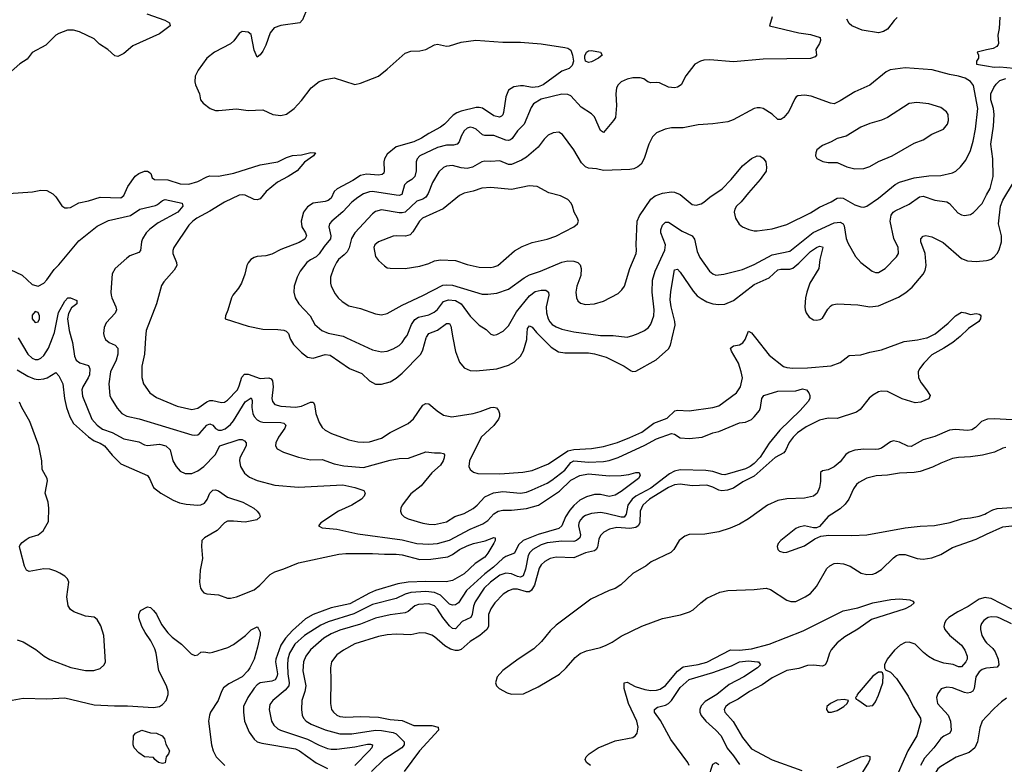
# Model space of a CAD drawing. Header units: inches. Extents: x 1834610 to 2027685, y 642842 to 774116.
# Tile 211 of 256: x 1883466 to 1890119, y 717119 to 722151. Entities that reach past the tile are written whole.
import ezdxf

# ---------------------------------------------------------------- set-up
doc = ezdxf.new("R2010")
doc.units = ezdxf.units.IN
doc.header["$MEASUREMENT"] = 0
for name, color, linetype in [('B8781', 7, 'Continuous'), ('B8782', 7, 'Continuous'), ('B8791', 7, 'Continuous'), ('B8792', 7, 'Continuous')]:
    doc.layers.add(name, color=color, linetype=linetype)

msp = doc.modelspace()

# ---------------------------------------------------------------- linework, layer by layer
at = {"layer": 'B8781', "color": 5}
for points, elevation in [([(1883454.7, 720000), (1883520.6, 719890), (1883550, 719862.3), (1883570, 719854), (1883590, 719853.4), (1883610, 719862.2), (1883630, 719881.3), (1883661.1, 719930), (1883687.9, 720000)], 540), ([(1883813.5, 720000), (1883822, 719970), (1883836.1, 719876.1), (1883847.5, 719850), (1883872.3, 719832.3), (1883930, 719813.1), (1883940.7, 719790), (1883936.8, 719750), (1883929.4, 719730), (1883892.6, 719670), (1883885.3, 719650), (1883890, 719606), (1883954, 719450), (1883988.6, 719410), (1884024.5, 719384.5), (1884090, 719359.8), (1884170, 719317.6), (1884270, 719297.4), (1884310, 719278.2), (1884330, 719274), (1884410, 719282.2), (1884453.1, 719270), (1884483.9, 719243.9), (1884501.6, 719170), (1884522.7, 719130), (1884550, 719100.3), (1884583.7, 719083.7), (1884630, 719083.6), (1884670, 719101.8), (1884710, 719130.1), (1884786.5, 719210), (1884818.5, 719270), (1884950, 719312.9), (1884970, 719314), (1884984.6, 719304.6), (1884995.8, 719290), (1884997, 719270), (1884954, 719190), (1884951.6, 719170), (1884957.4, 719130), (1884985.6, 719085.6), (1885020, 719060), (1885070, 719035.8), (1885190, 719004.5), (1885350, 718991.2), (1885650, 719007.6), (1885731.3, 718990), (1885790.8, 718970), (1885800.7, 718950), (1885793.4, 718930), (1885776.3, 718910), (1885710.5, 718870), (1885619.3, 718830), (1885501, 718750), (1885486, 718730), (1885510, 718716), (1885610, 718707.7), (1885750, 718676.8), (1886050, 718635.5), (1886150, 718611.3), (1886230, 718606.5), (1886289.3, 718610.7), (1886370, 718632.7), (1886510, 718708.3), (1886596.5, 718743.5), (1886630, 718765.8), (1886670, 718810.2), (1886698.7, 718830), (1886730, 718836.8), (1886790, 718837.1), (1886890, 718847), (1886971.1, 718868.9), (1887114.6, 718965.4), (1887190, 719038), (1887250, 719071.3), (1887310, 719081), (1887450, 719068.4), (1887530, 719070.2), (1887583.1, 719076.9), (1887630.4, 719090.4), (1887651.3, 719090), (1887659.1, 719070), (1887647.7, 719050), (1887530, 718962.2), (1887490, 718938.2), (1887450, 718928.2), (1887390, 718941.9), (1887350, 718941.1), (1887295, 718925), (1887250, 718902.5), (1887210, 718868.5), (1887183.8, 718836.2), (1887154.7, 718790), (1887130.5, 718729.5), (1887110, 718711.8), (1886968.5, 718671.5), (1886867.1, 718630), (1886837.5, 718602.5), (1886810, 718545.8), (1886750, 718523), (1886730, 718510.5), (1886667.2, 718450), (1886610, 718406.8), (1886486, 718294), (1886430.1, 718209.9), (1886410, 718197), (1886390, 718193.5), (1886370, 718200.2), (1886310, 718262.3), (1886270, 718280.6), (1886210, 718287.3), (1886110, 718279.7), (1886070.8, 718269.2), (1886010, 718239.9), (1885850, 718199), (1885724.2, 718135.8), (1885550, 718081.9), (1885501.9, 718058.1), (1885391, 717990), (1885324.7, 717930), (1885288.7, 717870), (1885278.2, 717830), (1885275.1, 717790), (1885278.1, 717730), (1885287.2, 717670), (1885283.6, 717650), (1885260.2, 717619.8), (1885176.1, 717550), (1885157.1, 717522.9), (1885151.2, 717490), (1885168.2, 717410), (1885183.5, 717383.5), (1885210, 717358.4), (1885228.3, 717348.3), (1885410, 717287.5), (1885490, 717248.3), (1885546.3, 717226.3), (1885570, 717220.4), (1885610, 717220.8), (1885730, 717236.9), (1885815.2, 717255.2), (1885835.8, 717255.8), (1885850.4, 717250), (1885844.4, 717230), (1885828.3, 717210), (1885729.7, 717110.3)], 540), ([(1884041.2, 720000), (1884046.3, 719990), (1884070.1, 719970.1), (1884110.2, 719950), (1884128.1, 719930), (1884130, 719921), (1884128.6, 719890), (1884117.6, 719850), (1884079, 719770), (1884069.2, 719690), (1884075.8, 719610), (1884083.6, 719590), (1884124.3, 719524.3), (1884157, 719490), (1884190, 719470.2), (1884273.9, 719453.9), (1884630, 719345), (1884650, 719342.6), (1884670, 719346), (1884684, 719356), (1884730, 719409.4), (1884750, 719418.5), (1884770, 719411.1), (1884790, 719387.8), (1884810, 719377), (1884830, 719375.9), (1884854.9, 719385.1), (1884890, 719415), (1884910, 719439.1), (1884990, 719568.4), (1885030, 719594.6), (1885038, 719578), (1885035.7, 719530), (1885041.4, 719490), (1885050, 719468.1), (1885070, 719445.4), (1885090, 719434.3), (1885110.1, 719430.1), (1885230, 719428.6), (1885250, 719423.6), (1885264.4, 719410), (1885257.4, 719390), (1885215.8, 719330), (1885195.8, 719290), (1885195.6, 719270), (1885206.4, 719250), (1885247.8, 719227.8), (1885350, 719193.8), (1885430, 719175.5), (1885510, 719177.6), (1885590.6, 719150), (1885656.6, 719136.6), (1885790, 719125), (1885970, 719173.3), (1886030, 719184.6), (1886093.6, 719186.4), (1886210, 719230.4), (1886270, 719223), (1886310, 719224), (1886330, 719218.8), (1886337.3, 719210), (1886335.3, 719190), (1886328.5, 719170), (1886310, 719140.5), (1886250, 719088.6), (1886178.8, 719001.2), (1886110, 718945.7), (1886050.3, 718870), (1886041.1, 718850), (1886039.5, 718830), (1886045.7, 718810), (1886063.8, 718790), (1886090, 718778), (1886190, 718749.2), (1886230, 718740.6), (1886270, 718738.5), (1886350, 718756.9), (1886407.1, 718792.9), (1886470, 718814), (1886530, 718846.2), (1886558.2, 718870), (1886610, 718926.7), (1886666.6, 718953.4), (1886730, 718961.6), (1886850, 718951.6), (1886890, 718958), (1886930, 718972.4), (1887030, 719018.5), (1887061.5, 719038.5), (1887150, 719105.7), (1887190, 719157.5), (1887210, 719170.1), (1887310, 719161.2), (1887410, 719164.3), (1887450, 719171.6), (1887510, 719191.7), (1887690, 719274.2), (1887770, 719318.7), (1887870, 719354.4), (1887890, 719349.3), (1887930, 719324.6), (1887990, 719319.6), (1888078, 719330), (1888150, 719358), (1888190, 719367.8), (1888330, 719425.2), (1888370, 719431.7), (1888410.8, 719449.2), (1888430, 719466.4), (1888464.4, 719510), (1888472.6, 719530), (1888480.5, 719590), (1888494, 719610), (1888590, 719639.8), (1888710, 719642.6), (1888755.2, 719655.2), (1888782, 719650), (1888798, 719630), (1888806, 719610), (1888806, 719590), (1888794, 719570), (1888739.5, 719510), (1888603.2, 719376.8), (1888530.4, 719289.6), (1888470, 719194), (1888430, 719151.7), (1888401.8, 719130), (1888370, 719115.8), (1888230, 719074), (1888210, 719076.5), (1888150, 719096.7), (1888103.4, 719103.4), (1887930, 719107.8), (1887890, 719100.1), (1887858, 719082), (1887730, 718985.2), (1887630, 718931.1), (1887604.2, 718910), (1887575.3, 718870), (1887563.1, 718810), (1887550.8, 718789.2), (1887530, 718788.4), (1887430, 718814.6), (1887390, 718819.2), (1887330, 718812.5), (1887290, 718799.5), (1887271.7, 718788.3), (1887254.5, 718770), (1887244.8, 718750), (1887242.6, 718730), (1887255, 718670), (1887252.1, 718650), (1887240.7, 718639.3), (1887229.5, 718630.5), (1887210, 718624.7), (1887130, 718626.1), (1887030, 718616.1), (1886990, 718602.2), (1886933.9, 718570), (1886913.8, 718550), (1886901.9, 718530), (1886883.8, 718436.2), (1886868.5, 718391.5), (1886850, 718382.8), (1886830, 718387), (1886790, 718406), (1886750, 718409.3), (1886710, 718396.1), (1886646.3, 718350), (1886605.4, 718310), (1886543.2, 718216.8), (1886531.8, 718188.2), (1886524.6, 718130), (1886514.6, 718110), (1886455.5, 718084.5), (1886410, 718033.1), (1886390, 718035.5), (1886370, 718055.3), (1886326, 718110), (1886290, 718168.1), (1886270, 718189), (1886230, 718202.1), (1886161.5, 718198.5), (1886136.9, 718190), (1886090, 718151.5), (1886070, 718141.9), (1885970, 718128.4), (1885870, 718105.7), (1885770, 718065.5), (1885630, 718024.5), (1885570, 717999.7), (1885521.4, 717970), (1885430, 717893), (1885398.6, 717850), (1885383.5, 717810), (1885379.8, 717750), (1885399.2, 717650), (1885392.9, 717610), (1885371.8, 717550), (1885369.2, 717490), (1885374.4, 717450), (1885383.6, 717430), (1885402.3, 717410), (1885434.9, 717390), (1885530, 717352.5), (1885630, 717324.3), (1885710, 717325.3), (1885870, 717348.6), (1885910, 717347.1), (1885990, 717333.9), (1886010, 717324.4), (1886064, 717270), (1886062.9, 717250), (1886047.7, 717230), (1885926.5, 717150), (1885843.5, 717070)], 560), ([(1884317.1, 720000), (1884309.3, 719890), (1884291.4, 719810), (1884291.8, 719731.8), (1884303.1, 719690), (1884345.3, 719630), (1884390, 719598.3), (1884530, 719538.4), (1884630, 719516.9), (1884670, 719526.4), (1884730, 719568.3), (1884750, 719576.4), (1884770, 719577.2), (1884830, 719562.6), (1884850, 719566.9), (1884870, 719579.7), (1884936.9, 719650), (1884950, 719676), (1884966.2, 719733.8), (1884985.4, 719754.6), (1885010, 719756.1), (1885090, 719725.5), (1885150, 719729.4), (1885164.6, 719724.6), (1885175, 719710), (1885179.6, 719670), (1885170.2, 719590), (1885173.6, 719570), (1885190.2, 719550.2), (1885230, 719539.8), (1885330, 719532.5), (1885370, 719539.3), (1885430, 719565), (1885450, 719566.7), (1885459.2, 719550), (1885467.7, 719490), (1885490, 719428.2), (1885510, 719395.3), (1885530, 719377.4), (1885573.4, 719353.4), (1885690, 719311.5), (1885750, 719298), (1885790, 719294.6), (1885830, 719297.7), (1885910, 719322.7), (1885970, 719361.5), (1886090, 719422.4), (1886126.1, 719453.9), (1886190, 719544.9), (1886210, 719557.6), (1886230, 719555.3), (1886286.8, 719506.8), (1886330, 719478.9), (1886386.6, 719466.6), (1886530, 719489.5), (1886577.9, 719502.1), (1886650, 719529.5), (1886670, 719532.3), (1886688.3, 719528.3), (1886702.5, 719510), (1886707.5, 719490), (1886708.6, 719470), (1886702.4, 719450), (1886670, 719407.6), (1886585.2, 719330), (1886505.8, 719170), (1886502, 719130), (1886510.3, 719110.3), (1886531.8, 719091.8), (1886562.7, 719082.7), (1886710, 719081.7), (1886866.3, 719093.7), (1886930, 719105), (1887038.3, 719150), (1887170, 719237.9), (1887210, 719246.2), (1887330, 719253.3), (1887410, 719266.5), (1887506.1, 719293.9), (1887590, 719327.5), (1887670, 719364), (1887750, 719424.7), (1887841.2, 719458.8), (1887892.7, 719507.3), (1887910, 719512.9), (1887990, 719507.2), (1888150.7, 719529.3), (1888190, 719541.5), (1888309.8, 719630), (1888336.5, 719670), (1888349.2, 719730), (1888341.3, 719770), (1888322.9, 719830), (1888276.4, 719910), (1888268.5, 719931.5), (1888290, 719947), (1888330, 719953.2), (1888353.4, 719966.6), (1888368.9, 719990), (1888372.6, 720000)], 580), ([(1885292.4, 720000), (1885295.6, 719990), (1885316.1, 719956.1), (1885370, 719900.8), (1885410, 719870.2), (1885450, 719864.2), (1885530, 719888.1), (1885563.4, 719883.4), (1885694.3, 719794.3), (1885778.6, 719758.6), (1885828.7, 719710), (1885870, 719687.5), (1885910, 719686.5), (1885970, 719703.8), (1886010, 719728.4), (1886050, 719762.2), (1886175.9, 719890), (1886190, 719918.4), (1886212.5, 720000)], 620), ([(1889809.4, 720000), (1889771.6, 719970), (1889711.4, 719930), (1889630, 719885.2), (1889575.9, 719830), (1889546.5, 719790), (1889538.3, 719770), (1889540.3, 719730), (1889556.5, 719696.5), (1889593.4, 719650), (1889617.3, 719610), (1889610, 719589.4), (1889555.1, 719564.9), (1889518, 719562), (1889430, 719587.7), (1889330, 719637.9), (1889290, 719641.2), (1889270, 719635.2), (1889230, 719613.4), (1889206.2, 719593.8), (1889144.5, 719515.5), (1889120.6, 719499.4), (1888990, 719456), (1888930, 719457.1), (1888870, 719445.2), (1888780.8, 719399.2), (1888721.7, 719358.3), (1888691.7, 719328.3), (1888666.5, 719293.5), (1888641.6, 719238.4), (1888630, 719224), (1888570, 719192.4), (1888430, 719066.2), (1888351.6, 719028.4), (1888290, 718985.2), (1888249.1, 718970.9), (1888210, 718966.7), (1888190, 718970.4), (1888150, 718991.8), (1888110, 719004.4), (1888010, 719000.5), (1887930, 719010.9), (1887890, 719006.8), (1887850, 718990.3), (1887720.8, 718910), (1887677.2, 718870), (1887657.7, 718830), (1887655.7, 718750), (1887645.3, 718730), (1887630, 718717.8), (1887590, 718711.5), (1887501.3, 718718.7), (1887452.4, 718707.6), (1887412.7, 718687.3), (1887390, 718665.7), (1887379.1, 718640.9), (1887370, 718586.3), (1887362.2, 718570), (1887350, 718560.8), (1887290, 718548.4), (1887210, 718513.8), (1887090, 718519), (1887050, 718510.5), (1887013.6, 718490), (1886990, 718465.6), (1886976.3, 718443.7), (1886944.5, 718330), (1886925.5, 718294.5), (1886910, 718284.2), (1886890, 718283.9), (1886830, 718301.2), (1886798.7, 718301.3), (1886768.7, 718291.3), (1886732.7, 718267.3), (1886676.8, 718210), (1886649.4, 718170), (1886634.2, 718130), (1886634.2, 718050), (1886622.6, 718030), (1886574.7, 717990), (1886510, 717948.1), (1886450, 717895), (1886430, 717887.5), (1886410, 717887.6), (1886377.2, 717897.2), (1886339, 717919), (1886270, 717979.1), (1886250, 717991), (1886210, 718004.4), (1886170, 718006), (1886110, 717994), (1886010, 717997.8), (1885950, 717993.8), (1885890, 717982.9), (1885730, 717932.8), (1885654.4, 717890), (1885610, 717858.9), (1885573.1, 717810), (1885565.2, 717770), (1885569, 717689), (1885566.5, 717530), (1885573.1, 717490), (1885586, 717470), (1885608.7, 717450), (1885630, 717442.3), (1885670, 717437.4), (1885770, 717442.6), (1885890, 717437.5), (1885970, 717421.4), (1886050, 717413.9), (1886130, 717380.8), (1886250, 717381.2), (1886294.4, 717370), (1886294.9, 717350), (1886167.2, 717210), (1886064.9, 717070)], 580), ([(1885674.2, 720000), (1885850, 719918.9), (1885910, 719905.2), (1885950, 719910.2), (1885990, 719926), (1886030, 719949.2), (1886050.8, 719970), (1886071.6, 720000)], 640), ([(1886393.9, 720000), (1886410, 719907.3), (1886436.8, 719836.8), (1886470, 719797.4), (1886510, 719779.7), (1886550, 719777.5), (1886690, 719792.2), (1886770, 719816.5), (1886810, 719838), (1886850, 719876.5), (1886870, 719911.8), (1886891.8, 719990), (1886892.5, 720000)], 620), ([(1886995.1, 720000), (1887057.2, 719937.2), (1887106.2, 719906.2), (1887150, 719899.1), (1887310, 719899.5), (1887350, 719892.5), (1887429.5, 719869.5), (1887550, 719810.2), (1887597.7, 719777.7), (1887610, 719772.4), (1887630, 719774.4), (1887767.8, 719852.2), (1887850, 719927.2), (1887862.7, 719950), (1887874.4, 720000)], 620), ([(1888438.9, 720000), (1888530, 719883), (1888628, 719808), (1888650, 719800.2), (1888690, 719795.6), (1888790, 719798), (1888950, 719811), (1889010, 719834), (1889070, 719882.2), (1889150, 719886.3), (1889210, 719903.5), (1889290, 719919), (1889443.2, 719976.8), (1889533.2, 719986.8), (1889594.2, 720000)], 580), ([(1883450, 719784), (1883521.3, 719741.3), (1883564, 719724), (1883590, 719719.8), (1883630, 719723), (1883650.7, 719729.3), (1883710, 719766), (1883730, 719744.9), (1883757.3, 719690), (1883769, 719590), (1883783.3, 719530), (1883805.7, 719465.7), (1883830, 719422.2), (1883931.1, 719331.1), (1883970, 719305.4), (1884010, 719289.4), (1884038.9, 719270), (1884090, 719208.6), (1884150, 719149.3), (1884329.3, 719069.3), (1884342.7, 719050), (1884369.3, 718989.3), (1884420.4, 718950), (1884503.6, 718903.6), (1884546.2, 718886.2), (1884590, 718876.6), (1884670, 718870.2), (1884690, 718872.2), (1884715.8, 718884.2), (1884732.8, 718907.2), (1884750, 718950.4), (1884770, 718970.4), (1884790, 718973.7), (1884810, 718967), (1884870, 718923.6), (1884974.9, 718890), (1885047.7, 718850), (1885070.6, 718830), (1885087.3, 718810), (1885090.7, 718790), (1885068.6, 718771.4), (1884990, 718754.5), (1884910, 718761.8), (1884870, 718760.7), (1884849.6, 718750.4), (1884801.3, 718698.7), (1884714.9, 718650), (1884697.6, 718630), (1884693.7, 718590), (1884700.9, 718510), (1884684.9, 718430), (1884680.3, 718350), (1884688.7, 718310), (1884699.3, 718290), (1884710, 718278), (1884730, 718270.4), (1884810, 718263.2), (1884870, 718242.2), (1884890, 718241.2), (1884930, 718249.3), (1885050, 718297.8), (1885089.8, 718330), (1885159.1, 718400.9), (1885190, 718419.5), (1885250, 718438.8), (1885350, 718480.1), (1885622.2, 718537.8), (1885670, 718542.4), (1885850, 718543.9), (1885930, 718537.7), (1886010, 718538.8), (1886050, 718533.6), (1886170, 718502), (1886244.8, 718504.8), (1886359.5, 718520.5), (1886390, 718535.7), (1886438, 718570), (1886490, 718594.4), (1886532.3, 718610), (1886612.1, 718627.9), (1886670, 718651.5), (1886678, 718650), (1886678.4, 718630), (1886670, 718613.2), (1886630, 718544.7), (1886610, 718519.2), (1886543.3, 718476.7), (1886470, 718405.6), (1886390, 718359.8), (1886348.7, 718351.3), (1886210, 718354.7), (1886090.4, 718349.6), (1886021.9, 718338.1), (1885870, 718293.8), (1885830, 718276), (1885697.8, 718202.2), (1885570, 718176), (1885449.4, 718130.6), (1885397.6, 718102.4), (1885310, 718023.4), (1885261.3, 717970), (1885230, 717922.9), (1885196.9, 717830), (1885195.1, 717810), (1885207.1, 717730), (1885204.7, 717710), (1885192.7, 717690), (1885170, 717681.4), (1885090, 717669.4), (1885070, 717655.8), (1885050, 717633.7), (1885007.3, 717570), (1884979.1, 717510), (1884977.3, 717470), (1884984.6, 717410), (1885016.2, 717336.2), (1885049.5, 717289.5), (1885071.5, 717271.5), (1885102.4, 717262.4), (1885330, 717222.7), (1885357.4, 717210), (1885470, 717127.6), (1885545.7, 717090)], 520), ([(1883450, 717960.4), (1883490, 717945.3), (1883574.7, 717894.7), (1883632.4, 717850), (1883670, 717827.1), (1883812.7, 717772.7), (1883910, 717753.5), (1883966.5, 717753.5), (1884010, 717766), (1884037.7, 717790), (1884045.1, 717810), (1884035.4, 717990), (1884013.3, 718053.3), (1883990, 718097.2), (1883970, 718112), (1883910, 718118.7), (1883832.7, 718150), (1883810, 718165.6), (1883792.8, 718190), (1883783.9, 718250), (1883798.5, 718350), (1883790, 718373), (1883771.5, 718390), (1883738, 718410), (1883710, 718424.6), (1883670, 718437.3), (1883630, 718440.3), (1883530, 718422), (1883511.1, 718431.1), (1883498.2, 718458.2), (1883468.6, 718570), (1883465.7, 718590), (1883470, 718600.7), (1883482.7, 718617.3), (1883510, 718638.9), (1883530, 718650.2), (1883590, 718670.2), (1883624.4, 718695.6), (1883659.6, 718760.4), (1883662.9, 718850), (1883658, 718890), (1883639.2, 718950), (1883654.6, 719034.6), (1883651.6, 719050), (1883617, 719110), (1883614.7, 719170), (1883594.7, 719270), (1883534.4, 719434.4), (1883479.8, 719530), (1883465.4, 719565.4)], 520), ([(1890000, 719447.8), (1889965.7, 719434.3), (1889924.8, 719395.2), (1889900, 719380), (1889870, 719374.9), (1889790, 719382.1), (1889750, 719376.8), (1889650, 719332.9), (1889570, 719310.6), (1889490, 719266.8), (1889467.5, 719267.5), (1889410, 719296.2), (1889370, 719305.3), (1889350, 719298.7), (1889290, 719255.3), (1889270, 719248.3), (1889250, 719245.4), (1889170, 719249.1), (1889110, 719240.6), (1889071.8, 719228.2), (1889048.7, 719211.3), (1889010, 719163.1), (1888970, 719127.9), (1888930, 719108.3), (1888890, 719100.7), (1888878, 719090), (1888877.6, 719030), (1888871.5, 718988.5), (1888855, 718950), (1888830.3, 718930), (1888770, 718916.7), (1888650, 718912.2), (1888590, 718901.1), (1888519.5, 718870), (1888390, 718777.8), (1888330, 718742), (1888266.1, 718713.9), (1888191.3, 718690), (1888150, 718682.4), (1888094.8, 718674.8), (1887990, 718671.8), (1887959.9, 718660.1), (1887922.8, 718630), (1887886.8, 718570), (1887866, 718550), (1887733, 718487), (1887699.4, 718460.6), (1887610, 718407.3), (1887527.8, 718332.2), (1887490, 718305.7), (1887450, 718292.4), (1887325.4, 718234.6), (1887090, 718059.1), (1887050, 718019.7), (1886991.4, 717948.6), (1886940.3, 717899.7), (1886834.9, 717830), (1886730, 717752.8), (1886692, 717710), (1886681.3, 717670), (1886688.4, 717650), (1886705.5, 717630), (1886760.5, 717600.5), (1886790, 717592.2), (1886870, 717594.4), (1886970, 717642.3), (1887113.1, 717726.9), (1887157.6, 717770), (1887218.6, 717841.4), (1887253.3, 717866.7), (1887295.2, 717884.8), (1887390, 717907.7), (1887430, 717924.7), (1887470, 717944.7), (1887530, 717984.3), (1887670, 718052.8), (1887810, 718104.2), (1887931.4, 718128.6), (1887991.7, 718148.3), (1888017.2, 718162.8), (1888069.1, 718210.9), (1888110, 718240.3), (1888197.8, 718282.2), (1888250, 718293.1), (1888430, 718300.2), (1888510, 718308.8), (1888538.9, 718298.9), (1888650, 718226.7), (1888677.7, 718217.7), (1888710, 718219.6), (1888774.5, 718250), (1888810, 718273.1), (1888850, 718319.5), (1888919, 718441), (1888940.3, 718459.7), (1888970, 718474.6), (1888990, 718478.4), (1889033.4, 718473.4), (1889077, 718457), (1889151.1, 718411.1), (1889190, 718401.2), (1889230, 718403.2), (1889250, 718410.2), (1889290, 718435.8), (1889370, 718514.5), (1889391.8, 718530), (1889410, 718536.3), (1889450, 718536.8), (1889530.1, 718510.1), (1889570, 718504.4), (1889630, 718513.6), (1889690, 718537.2), (1889770, 718582.7), (1889930, 718640.1), (1890000, 718672.9)], 620), ([(1890000, 719213.9), (1889972.8, 719207.2), (1889890, 719196.4), (1889810, 719192.8), (1889770, 719184.7), (1889690, 719154.7), (1889633.8, 719126.2), (1889550, 719096.9), (1889510, 719089.7), (1889410, 719085.1), (1889330, 719072.9), (1889252.6, 719067.4), (1889190, 719053), (1889136.7, 719023.3), (1889121.3, 719010), (1889100, 718980), (1889067.6, 718910), (1889042.9, 718877.1), (1889010, 718845.6), (1888930, 718793.3), (1888870, 718726), (1888850, 718717), (1888830, 718716.2), (1888770, 718729.7), (1888730, 718721.7), (1888710, 718712.4), (1888608.2, 718631.8), (1888590.4, 718610), (1888585.3, 718590), (1888588.4, 718570), (1888599.9, 718559.9), (1888630, 718550.4), (1888650, 718552), (1888770, 718595.8), (1888838.3, 718641.7), (1888878.9, 718661.1), (1888932.6, 718667.4), (1889090, 718664.4), (1889190, 718670.2), (1889450, 718717.2), (1889550, 718728.9), (1889647.7, 718732.3), (1889753.2, 718753.2), (1889830, 718777.7), (1889890, 718783.2), (1889950, 718796.3), (1889987.8, 718810), (1890000, 718816.4)], 640), ([(1887323.6, 717110), (1887296.9, 717130), (1887287.6, 717150), (1887293.6, 717170), (1887313.6, 717190), (1887374, 717230), (1887490, 717276.2), (1887610, 717300.4), (1887626.9, 717313.1), (1887638.4, 717330), (1887645.1, 717370), (1887636.8, 717410), (1887580.1, 717530), (1887549.9, 717630.1), (1887549.9, 717670.1), (1887570, 717672.7), (1887625.5, 717645.5), (1887690, 717623.3), (1887730, 717617.3), (1887770, 717618.9), (1887793.6, 717626.4), (1887830, 717650.9), (1887911.4, 717748.6), (1887950, 717776.8), (1888050, 717792.3), (1888110, 717808.9), (1888270, 717891.6), (1888330.1, 717890.1), (1888410, 717898), (1888530, 717929.7), (1888760.1, 718019.9), (1889030, 718156.4), (1889130, 718174.9), (1889231.6, 718210), (1889353.1, 718233.1), (1889410, 718235.9), (1889482, 718230), (1889501.4, 718221.4), (1889510.7, 718210.7), (1889488, 718190), (1889448.4, 718170), (1889222.6, 718097.4), (1889130, 718032.1), (1889040.6, 717979.4), (1888990, 717939.1), (1888950, 717892), (1888938, 717870), (1888921, 717810), (1888908.7, 717790), (1888890, 717781.4), (1888830, 717788.6), (1888790, 717786.5), (1888730, 717766.1), (1888650, 717753.1), (1888550, 717702), (1888483.5, 717656.5), (1888398, 717610), (1888320.3, 717559.7), (1888262.2, 717530), (1888236.6, 717510), (1888226.3, 717490), (1888230, 717470.8), (1888287.1, 717407.1), (1888350, 717299.1), (1888410, 717222.9), (1888550, 717148.3), (1888750, 717076)], 580), ([(1890000, 718243.6), (1889990, 718244.8), (1889950, 718234.6), (1889876.1, 718183.9), (1889804.2, 718150), (1889743.5, 718110), (1889725, 718090), (1889715, 718070), (1889711.2, 718050), (1889717.2, 718030), (1889750, 717992.2), (1889830, 717922.6), (1889851.8, 717890), (1889868.3, 717850), (1889868.2, 717830), (1889859.7, 717810), (1889830, 717777.3), (1889810, 717777.6), (1889772.6, 717792.6), (1889710, 717802.5), (1889644.8, 717824.8), (1889607, 717847), (1889573.6, 717873.6), (1889517.7, 717930), (1889476.5, 717943.5), (1889450, 717941.4), (1889415.6, 717924.4), (1889377.6, 717890), (1889328.2, 717830), (1889310.7, 717790), (1889310.8, 717770.8), (1889316.9, 717756.9), (1889350, 717740.7), (1889390, 717699.1), (1889470, 717578.7), (1889503.9, 717510), (1889553.5, 717430), (1889555.6, 717410), (1889527.8, 717310), (1889466.9, 717210), (1889370.8, 716990)], 620), ([(1883390, 717547.3), (1883490, 717565.5), (1883650, 717561.3), (1883770, 717568.4), (1883970, 717521), (1884106.9, 717513.1), (1884194.1, 717514.1), (1884370, 717502.8), (1884410, 717509.2), (1884430, 717522.4), (1884454.8, 717550), (1884469.8, 717590), (1884468.4, 717610), (1884457, 717650), (1884405.2, 717750), (1884388.8, 717868.8), (1884379.4, 717899.4), (1884352.5, 717952.5), (1884312.8, 718010), (1884291.6, 718050), (1884270, 718108.7), (1884270, 718132), (1884282.9, 718157.1), (1884330, 718182.8), (1884350, 718179.1), (1884370, 718159.1), (1884390, 718133), (1884423.4, 718063.4), (1884466.7, 718006.7), (1884497, 717977), (1884559.7, 717930), (1884625.2, 717865.2), (1884650, 717853.4), (1884670, 717858.5), (1884690, 717876), (1884710, 717879.7), (1884750, 717872.9), (1884770, 717875.9), (1884872.4, 717907.6), (1884911.6, 717928.4), (1884990.8, 717989.2), (1885030, 718026.7), (1885070, 718046.8), (1885078, 718038), (1885090, 718011.3), (1885090.2, 717990.2), (1885074, 717910), (1885050.7, 717830), (1885020.3, 717770), (1885008.6, 717750), (1884968.4, 717710), (1884878.4, 717661.6), (1884844.3, 717635.7), (1884829.5, 717610.5), (1884806.7, 717550), (1884755.2, 717470), (1884747.6, 717450), (1884742.6, 717410), (1884761.6, 717250), (1884772.4, 717210), (1884792.7, 717170), (1884851.6, 717111.6)], 480), ([(1890000, 718103.8), (1889980.3, 718090), (1889965.7, 718070), (1889959.5, 718050), (1889957.4, 718030), (1889966.7, 717990), (1889989.1, 717950), (1890000, 717939.8)], 640), ([(1887989.1, 717110), (1887981.3, 717130), (1887866, 717286), (1887795.4, 717415.4), (1887756.4, 717470), (1887755.8, 717490), (1887775, 717505), (1887830, 717518), (1887850, 717530.1), (1887870, 717550.9), (1887930, 717637.9), (1887990, 717692.3), (1888150, 717739.3), (1888275.2, 717784.8), (1888330, 717810.1), (1888390, 717817.7), (1888451, 717811), (1888458, 717810), (1888470.7, 717790), (1888450.8, 717770), (1888359.5, 717710), (1888261, 717659), (1888177.6, 717590), (1888097, 717543), (1888070, 717513.3), (1888061.6, 717490), (1888062.3, 717470), (1888070, 717449), (1888103.5, 717410), (1888170, 717350.2), (1888205.5, 717310), (1888246.9, 717226.9), (1888290, 717175.5), (1888330, 717117.2)], 560), ([(1890000, 717767.8), (1889990, 717766.8), (1889970, 717758.6), (1889950, 717743.5), (1889927.5, 717710), (1889916.1, 717630), (1889906.4, 717613.6), (1889890, 717602.9), (1889870, 717600.2), (1889850, 717603.9), (1889770, 717634.5), (1889730, 717640.4), (1889692.5, 717627.5), (1889670, 717598), (1889660.9, 717570), (1889667.7, 717530), (1889739.8, 717450), (1889755.8, 717410), (1889761.3, 717350), (1889751.7, 717328.3), (1889710, 717309.7), (1889690, 717293), (1889642, 717230), (1889580.2, 717159.8), (1889553.5, 717110)], 640), ([(1890000, 717441.8), (1889970.2, 717409.8), (1889954, 717366), (1889938.3, 717270), (1889919.3, 717230), (1889881.2, 717198.8), (1889792.9, 717167.1), (1889690, 717104.8), (1889670, 717088.2), (1889647.6, 717050), (1889637.3, 717010), (1889637.3, 716970), (1889638, 716930), (1889648.7, 716890), (1889676, 716810), (1889688.9, 716790), (1889713.2, 716773.2), (1889743.5, 716763.5), (1889890, 716759.8), (1890000, 716771.8)], 660), ([(1888990, 717096.1), (1889150, 717168.4), (1889190, 717177.6), (1889211.6, 717171.6), (1889210.8, 717150), (1889200.9, 717130), (1889120.7, 716999.3)], 580), ([(1888120.7, 717030), (1888150, 717120.5), (1888170, 717130.2), (1888190, 717118.4)], 540)]:
    msp.add_lwpolyline(points, dxfattribs=dict(at, elevation=elevation))
for points, elevation in [([(1889290, 717742), (1889270, 717740.9), (1889230, 717714), (1889124.7, 717590), (1889122, 717578), (1889114, 717570), (1889118, 717558), (1889130, 717554), (1889190, 717511), (1889230, 717516), (1889250, 717541), (1889270, 717586), (1889297.4, 717670), (1889301.2, 717721.2), (1889297.2, 717737.2)], 620), ([(1889037.2, 717557.2), (1888990, 717552.3), (1888944.7, 717530), (1888921, 717510), (1888918, 717490), (1888930, 717472), (1888951.6, 717471.6), (1888990, 717482.8), (1889035.3, 717510), (1889058, 717530), (1889066, 717550)], 620), ([(1884430, 717124.8), (1884404.5, 717130), (1884379.3, 717150), (1884370, 717164), (1884310, 717169), (1884270, 717196.2), (1884240.5, 717230), (1884233.6, 717250), (1884235.1, 717310), (1884249.3, 717330), (1884292, 717350), (1884350, 717331.5), (1884391, 717330), (1884427.7, 717310), (1884444, 717290), (1884454, 717254), (1884478, 717210), (1884471, 717190), (1884456, 717170), (1884450, 717129.6)], 460)]:
    msp.add_lwpolyline(points, close=True, dxfattribs=dict(at, elevation=elevation))
at = {"layer": 'B8782', "color": 5}
for points, elevation in [([(1885410.8, 722230), (1885378, 722150), (1885358, 722130), (1885230, 722110.5), (1885185.2, 722094.8), (1885157.8, 722062.2), (1885130, 721978.5), (1885110, 721937.4), (1885090, 721913.3), (1885070, 721898.4), (1885050, 721945.2), (1885030.5, 722050), (1885010, 722067.2), (1884970, 722071.6), (1884950, 722057.4), (1884912.2, 722007.8), (1884891.5, 721988.5), (1884783.1, 721930), (1884730, 721891.2), (1884672, 721810), (1884652.2, 721770), (1884650.4, 721730.4), (1884654.4, 721710), (1884680.4, 721650), (1884688.9, 721608.9), (1884706.5, 721586.5), (1884754, 721550), (1884790, 721537.4), (1884810, 721536.5), (1884930, 721548), (1885010, 721536.5), (1885110, 721542.2), (1885177.3, 721510), (1885230, 721502.2), (1885270, 721511.6), (1885319.7, 721550), (1885370, 721604.2), (1885435.4, 721690), (1885490, 721731.9), (1885530, 721746.2), (1885590, 721757.7), (1885730, 721713.1), (1885770, 721720.8), (1885891.1, 721770), (1885950, 721816.1), (1886070, 721924.7), (1886110, 721938.2), (1886170, 721940.9), (1886210, 721948.9), (1886270, 721980.9), (1886290, 721986), (1886350, 721971.3), (1886370, 721973), (1886450, 721998.8), (1886548.6, 722011.4), (1886730, 721999.1), (1886850, 721998), (1886990, 721986.4), (1887150, 721962.8), (1887170, 721959.1), (1887190, 721943.7), (1887202, 721910), (1887207.2, 721870), (1887199.2, 721840.8), (1887179.5, 721820.5), (1887130, 721803.1), (1887003.9, 721710), (1886970, 721695.7), (1886930, 721692.1), (1886870, 721704.1), (1886850, 721703.7), (1886804.1, 721695.9), (1886770, 721675.3), (1886751.9, 721630), (1886736.3, 721523.7), (1886731.6, 721508.4), (1886722.2, 721497.8), (1886709, 721491), (1886670, 721501.4), (1886592.7, 721552.7), (1886570, 721557.8), (1886550, 721556.7), (1886448.3, 721531.7), (1886418.8, 721521.2), (1886394.5, 721505.5), (1886335.8, 721444.2), (1886310, 721423.7), (1886230, 721381.8), (1886181.7, 721350), (1886130, 721325.3), (1886010, 721291.9), (1885950, 721241.8), (1885930, 721211.2), (1885925.9, 721190), (1885928.4, 721130), (1885926, 721114), (1885916.1, 721103.9), (1885890, 721099.1), (1885810, 721107.2), (1885770, 721096.8), (1885717, 721063), (1885611.5, 721008.5), (1885591.1, 720988.9), (1885570, 720945.3), (1885551.2, 720928.8), (1885530, 720921.9), (1885450, 720911.2), (1885410, 720886.8), (1885382.7, 720850), (1885367.9, 720790), (1885371.7, 720750), (1885397.1, 720710), (1885404.3, 720690), (1885392.3, 720667.7), (1885354.1, 720645.9), (1885230, 720597), (1885170, 720565.7), (1885130, 720555.3), (1885070.2, 720549.8), (1885050, 720542.6), (1885028.4, 720530), (1885010, 720506.6), (1885001.1, 720490), (1884986.7, 720430), (1884964.9, 720370), (1884943.8, 720336.2), (1884905.3, 720290), (1884897, 720270), (1884872.5, 720187.5), (1884856, 720150), (1884854, 720130), (1885010, 720078.4), (1885110, 720058.9), (1885210, 720056), (1885250, 720052.5), (1885266.5, 720046.5), (1885282.8, 720030), (1885292.4, 720000)], 620), ([(1884324.2, 722190), (1884446.3, 722146.3), (1884478, 722130), (1884482.6, 722110), (1884410, 722055.6), (1884230, 721972.9), (1884170, 721921), (1884130, 721902.3), (1884110, 721906.9), (1884062, 721950), (1884005.3, 721985.3), (1883970, 722021.1), (1883870, 722068.2), (1883830, 722078.9), (1883790, 722079.7), (1883730, 722058), (1883710, 722045.1), (1883641.9, 721978.1), (1883550.2, 721929.8), (1883515.7, 721884.3), (1883467.2, 721852.8), (1883351.6, 721750)], 580), ([(1888551, 722170), (1888532, 722110), (1888730, 722061.1), (1888810, 722050.5), (1888874, 722030), (1888878, 722010), (1888871, 721990), (1888846, 721950), (1888851, 721910), (1888841, 721899), (1888810, 721889), (1888490, 721883), (1888290, 721864.7), (1888130, 721878.7), (1888090, 721876.4), (1888066, 721870), (1888027.3, 721850), (1887968.3, 721771.7), (1887934.8, 721710), (1887910, 721694.5), (1887890, 721689.6), (1887850, 721694), (1887790, 721723), (1887770, 721726.6), (1887730, 721724), (1887710, 721731.3), (1887682.7, 721750), (1887657.8, 721757.8), (1887610, 721757.7), (1887570, 721748), (1887530, 721729.6), (1887509.3, 721710.7), (1887498.3, 721690), (1887494.4, 721650), (1887499, 721570), (1887491.7, 721490), (1887479.5, 721470), (1887410, 721389.3), (1887390, 721401.2), (1887350, 721493.3), (1887330, 721514), (1887260.2, 721560.2), (1887190, 721636.5), (1887170, 721645.3), (1887130, 721647.4), (1886990, 721612.6), (1886937.1, 721582.9), (1886922.3, 721557.7), (1886874.9, 721445.1), (1886830, 721399.4), (1886793.1, 721346.9), (1886781.5, 721338.5), (1886770, 721334), (1886750, 721336), (1886670, 721368.6), (1886610, 721369), (1886593.2, 721373.2), (1886550, 721409.6), (1886530, 721420.5), (1886510, 721424.7), (1886490, 721418), (1886470, 721399.6), (1886450, 721364.5), (1886434.7, 721325.3), (1886421.3, 721310), (1886396.5, 721303.5), (1886350, 721302.9), (1886290, 721287.7), (1886169.1, 721230), (1886152.3, 721210), (1886144.2, 721190), (1886146, 721130), (1886135.9, 721090), (1886115.2, 721070), (1886081.8, 721050), (1886066.5, 721033.5), (1886048.7, 720970), (1886030, 720962.5), (1886010, 720963.8), (1885850, 720988.5), (1885830, 720986.7), (1885790, 720973.5), (1885750.2, 720950), (1885710, 720918), (1885649, 720851), (1885574.9, 720790), (1885558.7, 720770), (1885555.6, 720750), (1885569.3, 720690), (1885566.5, 720670), (1885522.8, 720617.2), (1885490, 720567.3), (1885470, 720547.4), (1885430, 720528.3), (1885405.7, 720510), (1885360.3, 720450), (1885340.3, 720410), (1885321.7, 720350), (1885319.5, 720310), (1885327, 720270), (1885352, 720230), (1885429.1, 720150), (1885459.6, 720090), (1885508.5, 720050), (1885550, 720031.1), (1885650.8, 720010.8), (1885674.2, 720000)], 640), ([(1889395, 722165), (1889374.2, 722145.8), (1889330, 722086.3), (1889304, 722070), (1889270, 722062.2), (1889159.5, 722079.5), (1889090, 722109), (1889070, 722124), (1889055.1, 722155.1)], 640), ([(1890000, 721945.9), (1889936, 721930), (1889944.7, 721910), (1889946, 721890), (1889931.3, 721870), (1889931.3, 721850), (1890000, 721838.6)], 660), ([(1883390, 720976.1), (1883552, 720988), (1883610, 720998.7), (1883650, 720995.3), (1883690, 720972.7), (1883710, 720953.4), (1883750, 720893.4), (1883770, 720879.1), (1883790, 720878), (1883810, 720881.6), (1883866, 720914), (1883930, 720926.4), (1884009.2, 720950.8), (1884150, 720947.1), (1884170, 720962), (1884197.4, 721022.6), (1884247.2, 721092.8), (1884270, 721111.6), (1884310, 721127.2), (1884330, 721127.4), (1884341.1, 721121.1), (1884351.1, 721111.1), (1884362.2, 721082.2), (1884376, 721070), (1884467.5, 721067.5), (1884550, 721041.4), (1884610, 721039.8), (1884670, 721056.1), (1884730, 721089.5), (1884750, 721094.4), (1884810, 721093.5), (1884913.4, 721113.4), (1885090.2, 721170.2), (1885210, 721190.2), (1885270, 721219.4), (1885310, 721232.6), (1885370, 721238.2), (1885433.7, 721253.7), (1885464.7, 721250), (1885451.3, 721230), (1885390, 721187), (1885341.7, 721130), (1885279.7, 721090), (1885207.1, 721052.9), (1885131.5, 720990), (1885090, 720939.6), (1885070, 720932.6), (1885050, 720934.5), (1884990, 720963.7), (1884970, 720967), (1884950, 720964.1), (1884850, 720917.7), (1884750, 720856.6), (1884663.2, 720810), (1884634.9, 720790), (1884610, 720762.6), (1884507.2, 720610), (1884500.9, 720590), (1884500.9, 720570), (1884526, 720510), (1884527.4, 720490), (1884510, 720457.6), (1884440.7, 720379.3), (1884425.1, 720354.9), (1884389.4, 720230), (1884320.7, 720050), (1884317.1, 720000)], 580), ([(1886071.6, 720000), (1886083.2, 720016.8), (1886113.1, 720090), (1886135.6, 720124.4), (1886160.4, 720139.6), (1886230, 720156.4), (1886266, 720174), (1886290, 720192.8), (1886330, 720245.1), (1886363.3, 720256.7), (1886410, 720253.2), (1886448.6, 720230), (1886510, 720146), (1886570, 720086.4), (1886617.6, 720057.6), (1886650, 720025.5), (1886670, 720019.3), (1886690, 720023.1), (1886733.7, 720046.3), (1886770, 720082), (1886823.8, 720176.2), (1886910, 720285.4), (1886950, 720312.9), (1886990, 720323.8), (1887022, 720322), (1887039.5, 720310), (1887041.8, 720290), (1887024.6, 720210), (1887026.7, 720170), (1887037.1, 720130), (1887048, 720108), (1887064.4, 720090), (1887090, 720074.5), (1887130, 720059.7), (1887210, 720041.8), (1887390, 720015.6), (1887476.8, 720016.8), (1887570, 720006.2), (1887610, 720015.5), (1887645.1, 720030), (1887689.1, 720050.9), (1887714.5, 720070), (1887730, 720092.7), (1887750.8, 720150), (1887754.2, 720190), (1887740.6, 720310), (1887741.4, 720390), (1887759.1, 720450), (1887826.3, 720593.7), (1887829.2, 720630), (1887798.2, 720710), (1887797.6, 720730), (1887810, 720761.6), (1887830, 720782), (1887850, 720783.1), (1887941.9, 720721.9), (1888010.4, 720690), (1888026.3, 720666.3), (1888043.6, 720583.6), (1888062.5, 720542.5), (1888127.4, 720450), (1888150, 720432.6), (1888170, 720424.9), (1888224, 720430), (1888350, 720462.2), (1888430, 720496.5), (1888550, 720560.8), (1888670, 720585.8), (1888828.7, 720711.3), (1888970, 720777.4), (1889010, 720782.1), (1889030, 720770.2), (1889037.2, 720757.2), (1889051.5, 720671.5), (1889061.5, 720641.5), (1889114.4, 720550), (1889150, 720510.4), (1889226.8, 720450), (1889250, 720442.4), (1889270, 720443.1), (1889314.5, 720470), (1889391.9, 720548.1), (1889403.6, 720570), (1889403, 720610), (1889371.8, 720671.8), (1889349.1, 720790), (1889355.6, 720830), (1889369, 720850), (1889381.3, 720858.7), (1889477.1, 720902.9), (1889546.7, 720953.3), (1889570, 720957.7), (1889650, 720931.8), (1889730, 720920.2), (1889750, 720908.8), (1889805.7, 720845.7), (1889830, 720832.4), (1889850, 720828.4), (1889890, 720834), (1889910, 720847), (1889970, 720908.7), (1890000, 720965.9)], 640), ([(1883402.1, 720462.1), (1883483.1, 720423.1), (1883550, 720362), (1883590, 720350.6), (1883630, 720370.3), (1883650, 720391.6), (1883698.2, 720461.8), (1883730, 720494), (1883865, 720655), (1883990, 720755.8), (1884065.5, 720794.5), (1884213.7, 720826.3), (1884277.6, 720870), (1884384.3, 720895.7), (1884398.3, 720901.7), (1884430, 720927.6), (1884450, 720935.9), (1884562.8, 720910), (1884568, 720890), (1884534.7, 720850), (1884401.7, 720778.3), (1884344.4, 720735.6), (1884321.6, 720710), (1884296.3, 720670), (1884289.3, 720650), (1884283.1, 720590), (1884270, 720577.7), (1884210, 720555.5), (1884190, 720539.8), (1884110.3, 720470), (1884090, 720432.3), (1884081.5, 720310), (1884084, 720290), (1884087.7, 720270), (1884116.5, 720210), (1884121.1, 720190), (1884112, 720168), (1884050, 720100.9), (1884037.3, 720070), (1884032.4, 720030), (1884036.1, 720010), (1884041.2, 720000)], 560), ([(1887874.4, 720000), (1887894.4, 720085.6), (1887893.1, 720110), (1887868, 720210), (1887862.5, 720257.5), (1887865.6, 720314.4), (1887890, 720460.4), (1887910, 720464.2), (1887930, 720444), (1888015.9, 720315.9), (1888044.8, 720284.8), (1888070, 720266), (1888110, 720243.8), (1888150, 720229.3), (1888190, 720225), (1888230, 720227.6), (1888290, 720253.4), (1888430, 720360.6), (1888530, 720406), (1888590, 720460.4), (1888610, 720465.6), (1888670, 720464.7), (1888690, 720472.3), (1888730, 720505.1), (1888810, 720583.6), (1888850, 720612), (1888870, 720620.6), (1888890, 720616.4), (1888892.6, 720610), (1888872.9, 720530), (1888865.8, 720470), (1888805.8, 720370), (1888784.1, 720310), (1888776.5, 720270), (1888771.7, 720210), (1888774.6, 720190), (1888779.5, 720170), (1888800.6, 720140.6), (1888830, 720122.4), (1888850, 720119.2), (1888875.5, 720124.5), (1888890, 720133.1), (1888926.1, 720193.9), (1888944.7, 720215.3), (1888956.8, 720223.2), (1888988.8, 720231.2), (1889130, 720222.9), (1889210, 720211), (1889270, 720216.5), (1889404.2, 720275.8), (1889454.1, 720305.9), (1889496.9, 720343.1), (1889571.9, 720430), (1889584.5, 720455.5), (1889591.4, 720490), (1889584.9, 720570), (1889556, 720650), (1889555.6, 720670), (1889570, 720688), (1889590, 720692.4), (1889630, 720683.6), (1889705.6, 720645.6), (1889830, 720536.9), (1889870, 720521.2), (1889930, 720517.2), (1890000, 720523.8)], 620), ([(1883687.9, 720000), (1883702.3, 720037.7), (1883727.9, 720172.1), (1883770, 720247.7), (1883790.9, 720270.9), (1883810, 720271), (1883852.4, 720252.4), (1883852.7, 720230), (1883817, 720203), (1883794.8, 720165.2), (1883789.4, 720130), (1883799.3, 720050), (1883813.5, 720000)], 540), ([(1889594.2, 720000), (1889599, 720001), (1889652.5, 720027.5), (1889740.1, 720099.9), (1889789.7, 720150), (1889830, 720173), (1889858, 720170), (1889890, 720159.1), (1889930, 720164), (1889950, 720161), (1889955.9, 720155.9), (1889961, 720150), (1889958.8, 720130), (1889946.8, 720110), (1889877.4, 720062.6), (1889822, 720010), (1889809.4, 720000)], 580), ([(1886212.5, 720000), (1886214.1, 720005.9), (1886230, 720029.3), (1886290, 720052.8), (1886350, 720097.6), (1886370, 720097.4), (1886380, 720080), (1886393.9, 720000)], 620), ([(1886892.5, 720000), (1886896.6, 720063.4), (1886910, 720082), (1886930, 720071.8), (1886957.7, 720037.7), (1886995.1, 720000)], 620), ([(1888372.6, 720000), (1888390, 720046), (1888410, 720034.4), (1888430, 720011.4), (1888438.9, 720000)], 580)]:
    msp.add_lwpolyline(points, dxfattribs=dict(at, elevation=elevation))
for points, elevation in [([(1887310, 721862), (1887289.6, 721869.6), (1887284.2, 721890), (1887285.6, 721905.6), (1887295.4, 721930), (1887310, 721940.2), (1887330, 721941.8), (1887391, 721930), (1887402.8, 721910), (1887377.3, 721890), (1887330, 721865.1)], 620), ([(1889450, 721825.1), (1889347.2, 721812.8), (1889320.9, 721799.1), (1889210, 721708.3), (1889110, 721662.4), (1889010, 721601.4), (1888970, 721583), (1888945.6, 721585.6), (1888814, 721634), (1888770, 721640.5), (1888724.9, 721635.1), (1888711.9, 721628.1), (1888703.6, 721616.4), (1888663.1, 721530), (1888630.4, 721490), (1888610, 721475.6), (1888590, 721476.2), (1888551.6, 721511.6), (1888490, 721549.7), (1888470, 721555.6), (1888450, 721554.8), (1888430, 721549.7), (1888287.1, 721472.9), (1888250, 721460.4), (1888150, 721447.1), (1888050, 721441), (1887950, 721420.4), (1887870, 721419.2), (1887828.3, 721411.7), (1887770, 721385.6), (1887741.1, 721358.9), (1887717, 721310), (1887686.4, 721213.6), (1887666.3, 721173.7), (1887644, 721156), (1887616.3, 721143.7), (1887590, 721138.3), (1887410, 721131.9), (1887362.8, 721142.8), (1887310, 721147.9), (1887290, 721155.6), (1887262.3, 721182.3), (1887210, 721271.1), (1887134, 721374), (1887109.6, 721389.6), (1887070, 721386.6), (1887037.1, 721370), (1887010, 721343), (1886970.2, 721290), (1886890, 721221.2), (1886857.9, 721202.1), (1886790, 721172.6), (1886770, 721171.4), (1886710, 721196), (1886650, 721191.5), (1886610, 721194.9), (1886589.5, 721190.5), (1886525.2, 721154.8), (1886490, 721145.8), (1886450, 721149.8), (1886390, 721164.1), (1886350, 721161.5), (1886330, 721150.9), (1886298, 721122), (1886255.8, 721050), (1886225.1, 720974.9), (1886210, 720951.6), (1886190, 720938.4), (1886150, 720923.9), (1886070, 720850.9), (1886050, 720844.9), (1886030, 720846.4), (1885910, 720865.4), (1885870, 720853.3), (1885850, 720838.2), (1885730, 720709.8), (1885708.8, 720671.2), (1885691.4, 720608.6), (1885678.3, 720581.7), (1885659.6, 720560.4), (1885620.7, 720530), (1885606, 720510), (1885587.6, 720470), (1885567.1, 720410), (1885565.5, 720370), (1885570.2, 720350), (1885597.5, 720297.5), (1885618.7, 720270), (1885645.5, 720245.5), (1885690, 720217.4), (1885770, 720198.9), (1885870, 720162.3), (1885910, 720156.9), (1885950, 720165.5), (1886050, 720220.7), (1886190, 720285.8), (1886324.4, 720355.6), (1886350, 720359.5), (1886390, 720355.7), (1886590, 720296.3), (1886630, 720295.4), (1886690, 720302.3), (1886770, 720328.4), (1886874, 720406), (1886910, 720426.1), (1886984.2, 720450), (1887130, 720511.8), (1887170, 720520.7), (1887210, 720519.7), (1887238, 720510), (1887253.1, 720493.1), (1887260.2, 720470), (1887258.6, 720421.4), (1887231.6, 720350), (1887224.4, 720310), (1887227.7, 720270), (1887236.4, 720250), (1887255.1, 720235.1), (1887290, 720226.7), (1887350, 720230.3), (1887411.9, 720248.1), (1887510, 720301.3), (1887535.1, 720324.9), (1887552.6, 720350), (1887589.8, 720470), (1887630.8, 720570), (1887634.6, 720590), (1887631.6, 720631.6), (1887638, 720790), (1887654.6, 720825.4), (1887730, 720937.3), (1887760.5, 720959.5), (1887810, 720979), (1887870, 720988.2), (1887890, 720985.4), (1887928.1, 720968.1), (1888010, 720901.3), (1888037.6, 720897.6), (1888070, 720906.3), (1888090, 720916.5), (1888130, 720951.8), (1888212.4, 721007.6), (1888274, 721070), (1888350, 721162.4), (1888410, 721212.2), (1888450, 721230.4), (1888470, 721227.3), (1888490, 721214), (1888507.3, 721190), (1888513.4, 721153.4), (1888510, 721126), (1888470.2, 721069.8), (1888390, 720981.6), (1888340.9, 720919.1), (1888310.4, 720890), (1888298.4, 720870), (1888294.9, 720850), (1888303, 720810), (1888328.6, 720768.6), (1888351.3, 720750), (1888392.5, 720732.5), (1888430, 720724.4), (1888450, 720723.1), (1888550, 720736.5), (1888650, 720767), (1888810, 720846.2), (1888870, 720883.5), (1888950, 720920.7), (1888990, 720944.7), (1889010, 720947.7), (1889030, 720943.5), (1889110, 720900.2), (1889150, 720884.9), (1889170, 720882.6), (1889190, 720890.3), (1889270, 720945.4), (1889382.8, 721037.2), (1889410, 721052.9), (1889510, 721082.2), (1889610, 721094.7), (1889690, 721096.5), (1889770, 721114.9), (1889792.5, 721127.5), (1889824, 721156), (1889859.4, 721200.6), (1889890, 721265.5), (1889909.3, 721330.7), (1889925.5, 721410), (1889940.5, 721550), (1889910, 721706.6), (1889890, 721733.6), (1889854.6, 721754.6), (1889810, 721769.7), (1889750, 721779.8), (1889632, 721812)], 660), ([(1889529, 721591), (1889476.2, 721583.8), (1889330, 721488.5), (1889290, 721472.1), (1889210.8, 721450), (1889150, 721424), (1889050, 721364.2), (1888990, 721348), (1888950, 721324.7), (1888890, 721299.6), (1888853.4, 721270), (1888845.5, 721250), (1888844, 721230), (1888853.4, 721213.4), (1888892.4, 721192.4), (1888930, 721186.4), (1888990, 721186), (1889055.6, 721155.6), (1889110, 721143.1), (1889170, 721146), (1889210, 721159.5), (1889270, 721191.7), (1889360.9, 721230), (1889510, 721315.3), (1889570, 721337.6), (1889630, 721377.6), (1889708.5, 721411.5), (1889736.3, 721443.7), (1889742.6, 721470), (1889739.1, 721510), (1889728.8, 721528.8), (1889690, 721556.4), (1889610, 721580.9)], 680), ([(1886908.2, 721028.2), (1886790, 721002.3), (1886650, 721016.8), (1886587.8, 721012.2), (1886530, 720991.8), (1886470, 720977.3), (1886436.9, 720963.1), (1886328.5, 720871.5), (1886187.9, 720810), (1886167.3, 720790), (1886123.2, 720716.8), (1886103.7, 720696.3), (1886072.7, 720687.3), (1886010, 720690.9), (1885990, 720686.6), (1885890.8, 720650), (1885866, 720630), (1885858, 720610), (1885870.6, 720550), (1885890, 720524), (1885930, 720486.8), (1885950, 720474), (1885970, 720470.6), (1886070, 720468.4), (1886170, 720484.4), (1886230, 720502.8), (1886270, 720520.7), (1886310, 720527.2), (1886410, 720522.2), (1886490, 720496.5), (1886570, 720478.9), (1886650, 720476), (1886670, 720479.5), (1886696.2, 720490), (1886810, 720588.7), (1886861.6, 720618.4), (1886930, 720644.9), (1887030, 720667.9), (1887088.5, 720688.5), (1887209.4, 720750), (1887234.5, 720770), (1887241.6, 720790), (1887236.3, 720810), (1887211.6, 720850), (1887202, 720890), (1887192.3, 720910), (1887170, 720936), (1887121.2, 720961.2), (1887041.2, 720981.2), (1886962.7, 721022.7)], 680), ([(1883570, 720178), (1883550, 720153.2), (1883549.2, 720130), (1883570, 720104.9), (1883590, 720108.5), (1883600.5, 720130), (1883599.7, 720150), (1883590, 720172.7)], 560)]:
    msp.add_lwpolyline(points, close=True, dxfattribs=dict(at, elevation=elevation))
at = {"layer": 'B8791', "color": 5}
for points, elevation in [([(1890173.5, 719446.5), (1890050, 719453.2), (1890005.5, 719450), (1890000, 719447.8)], 620), ([(1890130, 719260.4), (1890110, 719255.1), (1890052.8, 719227.2), (1890000, 719213.9)], 640), ([(1890000, 718816.4), (1890041.6, 718838.4), (1890070, 718847), (1890170, 718854.2)], 640), ([(1890000, 718672.9), (1890110, 718724.3), (1890190, 718733.4)], 620), ([(1890170, 718166.7), (1890030, 718239.9), (1890000, 718243.6)], 620), ([(1890166.8, 718066.8), (1890090, 718107), (1890070, 718112.2), (1890030, 718114.4), (1890010, 718110.8), (1890000, 718103.8)], 640), ([(1890000, 717939.8), (1890041.2, 717901.2), (1890058.4, 717878.4), (1890077.9, 717830), (1890082.4, 717790), (1890070, 717775.1), (1890000, 717767.8)], 640), ([(1890134.8, 717565.2), (1890099.7, 717540.3), (1890050, 717495.6), (1890000, 717441.8)], 660)]:
    msp.add_lwpolyline(points, dxfattribs=dict(at, elevation=elevation))
at = {"layer": 'B8792', "color": 5}
for points, elevation in [([(1890088.1, 722168.1), (1890084.2, 722090), (1890074.7, 722045.3), (1890080.4, 721990), (1890077.4, 721982.6), (1890068, 721970), (1890043.4, 721956.6), (1890000, 721945.9)], 660), ([(1890000, 721838.6), (1890050, 721830.2), (1890090, 721833), (1890183.6, 721823.6)], 660), ([(1890000, 720965.9), (1890023.1, 721010), (1890043.5, 721090), (1890042.6, 721210), (1890028, 721310), (1890047.3, 721430), (1890051.6, 721510), (1890046.5, 721550), (1890027.7, 721610), (1890028.4, 721650), (1890047.5, 721692.5), (1890064.8, 721715.2), (1890090, 721738.6), (1890130, 721754.2)], 640), ([(1890000, 720523.8), (1890010, 720524.7), (1890030, 720532.4), (1890051.6, 720548.4), (1890071.8, 720570), (1890085.6, 720594.4), (1890099.5, 720650), (1890099.3, 720690), (1890079.3, 720770), (1890092.8, 720890), (1890110.4, 720930), (1890180.5, 721050)], 620)]:
    msp.add_lwpolyline(points, dxfattribs=dict(at, elevation=elevation))

doc.saveas('drawing.dxf')
